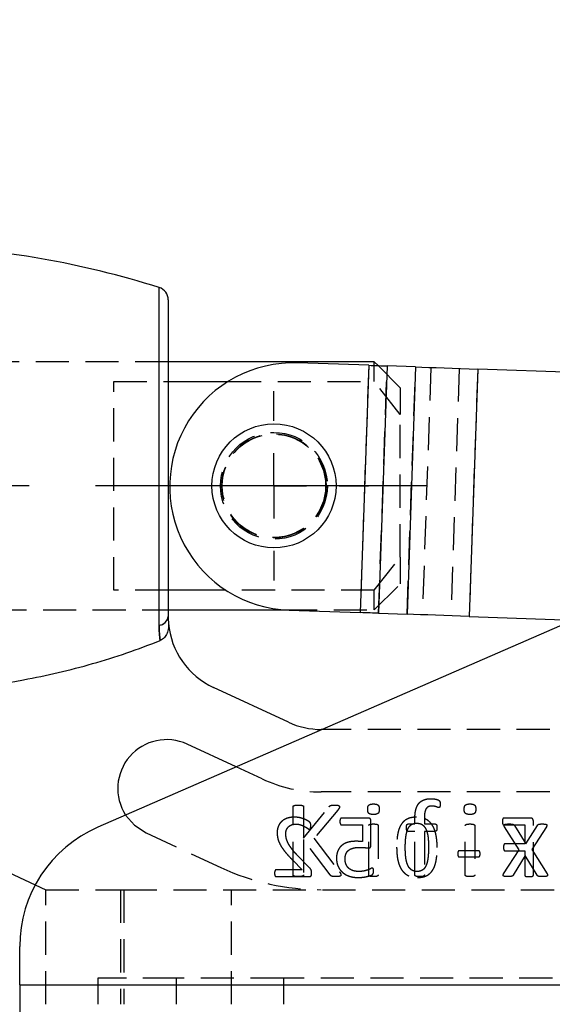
# Model space of a CAD drawing. Extents: x 63 to 798, y 53 to 570.
# Tile 16 of 28: x 213 to 254, y 437 to 512. Entities that reach past the tile are written whole.
import ezdxf

# ---------------------------------------------------------------- set-up
doc = ezdxf.new("R2010")
doc.units = 0
doc.header["$LTSCALE"] = 2
doc.linetypes.add('CENTERX2', pattern=[20.32, 12.7, -2.54, 2.54, -2.54])
doc.linetypes.add('HIDDEN', pattern=[1.905, 1.27, -0.635])
doc.layers.get('0').update_dxf_attribs({"linetype": 'CONTINUOUS'})
doc.layers.add('FORMATO', color=179, linetype='CONTINUOUS')
doc.styles.add('SLDTEXTSTYLE0', font='TXT', dxfattribs={"width": 0.75})
doc.dimstyles.new('SLDDIMSTYLE1', dxfattribs={"dimtxt": 7, "dimasz": 6.604, "dimexe": 0, "dimexo": 0.0625, "dimgap": 1.75, "dimtad": 1, "dimdec": 0, "dimrnd": 1e-09, "dimzin": 12, "dimtxsty": 'SLDTEXTSTYLE0', "dimsah": 1, "dimcen": 0.09, "dimazin": 3, "dimtfac": 1, "dimtdec": 0, "dimtofl": 0, "dimtmove": 0, "dimatfit": 3, "dimtolj": 1, "dimtzin": 12})

# ---------------------------------------------------------------- blocks, each defined once
blk = doc.blocks.new('_D_2')
at = {"layer": 'FORMATO'}
for p, q in [((504.218, 501.804), (504.218, 398.424)), ((113.971, 465.949), (113.971, 398.424)), ((113.971, 400.424), (504.218, 400.424))]:
    blk.add_line(p, q, dxfattribs=at)
for points in [[(113.971, 400.424), (120.575, 399.408), (120.575, 401.44)], [(504.218, 400.424), (497.614, 401.44), (497.614, 399.408)]]:
    blk.add_solid(points, dxfattribs=at)
at = {"layer": 'FORMATO', "insert": (299.514, 409.447), "char_height": 7, "attachment_point": 1, "style": 'SLDTEXTSTYLE0'}
blk.add_mtext('390', dxfattribs=at)
blk = doc.blocks.new('SW_CENTERMARKSYMBOL_0')
at = {"layer": 'FORMATO', "color": 0}
for p, q in [((0, 5), (0, 7.2625)), ((0, 0), (0, 2.5)), ((-5, 0), (-7.2625, 0)), ((0, 0), (-2.5, 0)), ((0, 0), (0, -2.5)), ((0, 0), (2.5, 0)), ((5, 0), (7.2625, 0)), ((0, -5), (0, -7.2625))]:
    blk.add_line(p, q, dxfattribs=at)

msp = doc.modelspace()

# ---------------------------------------------------------------- linework, layer by layer
at = {"color": 7, "linetype": 'CONTINUOUS'}
for p, q in [((385.1184, 522.7316), (218.7594, 450.273)), ((224.1526, 490.7451), (224.1526, 466.4408)), ((239.9712, 485.999), (224.1526, 485.999)), ((239.5447, 485.7288), (234.0977, 485.9167)), ((239.5447, 485.7288), (238.8899, 466.7401)), ((240.2663, 485.7039), (239.9712, 485.999)), ((239.9712, 485.7141), (239.9712, 485.999)), ((240.9581, 485.6801), (240.3033, 466.6914)), ((243.144, 485.6047), (240.9581, 485.6801)), ((243.144, 485.6047), (242.4892, 466.616)), ((247.9141, 485.4402), (247.2593, 466.4515)), ((270.5962, 484.658), (247.9141, 485.4402)), ((224.1526, 484.4867), (228.7488, 484.4867)), ((228.5864, 468.4613), (224.1526, 468.4613)), ((224.1526, 466.949), (233.0586, 466.949)), ((233.4429, 466.928), (238.8899, 466.7401)), ((240.3033, 466.6914), (242.4892, 466.616)), ((247.2593, 466.4515), (255.2696, 466.1753)), ((233.3785, 458.3309), (227.6283, 460.9977)), ((183.7283, 459.8621), (213.9484, 445.8469)), ((235.981, 457.774), (235.9029, 457.774)), ((229.3748, 454.8966), (225.6088, 456.6432)), ((212.7526, 438.174), (212.7526, 441.1049)), ((212.7526, 438.174), (212.7526, 432.424)), ((212.7526, 438.174), (313.0478, 438.174))]:
    msp.add_line(p, q, dxfattribs=at)
at = {"color": 8, "linetype": 'CONTINUOUS'}
msp.add_line((223.4537, 465.7704), (223.4537, 491.6987), dxfattribs=at)
at = {"color": 7, "linetype": 'HIDDEN'}
for p, q in [((224.1526, 485.999), (180.2526, 485.999)), ((224.1526, 485.999), (205.1767, 485.999)), ((239.5447, 485.7288), (238.8899, 466.7401)), ((239.9712, 484.4867), (239.9712, 485.7141)), ((241.9712, 483.999), (240.2663, 485.7039)), ((240.3033, 466.6914), (240.9581, 485.6801)), ((242.4892, 466.616), (243.144, 485.6047)), ((244.3148, 485.5643), (243.66, 466.5756)), ((246.5007, 485.489), (245.8459, 466.5002)), ((247.9141, 485.4402), (247.2593, 466.4515)), ((219.9712, 484.4867), (224.1526, 484.4867)), ((219.9712, 468.4613), (219.9712, 484.4867)), ((228.7488, 484.4867), (239.9712, 484.4867)), ((241.9712, 481.9606), (239.9712, 484.4867)), ((241.9712, 483.999), (241.9712, 481.9606)), ((241.9712, 470.9874), (241.9712, 481.9606)), ((239.9712, 468.4613), (241.9712, 470.9874)), ((241.9712, 470.9874), (241.9712, 468.949)), ((239.9712, 466.949), (241.9712, 468.949)), ((224.1526, 468.4613), (219.9712, 468.4613)), ((239.9712, 468.4613), (228.5864, 468.4613)), ((239.9712, 466.949), (239.9712, 468.4613)), ((180.2526, 466.949), (224.1526, 466.949)), ((180.2526, 466.949), (224.1526, 466.949)), ((233.0586, 466.949), (239.9712, 466.949)), ((280.109, 457.774), (235.981, 457.774)), ((231.3591, 453.9764), (229.3748, 454.8966)), ((280.109, 452.974), (235.9029, 452.974)), ((233.7376, 446.6092), (233.7376, 451.8388)), ((234.5464, 451.8388), (234.5464, 449.4174)), ((234.5464, 449.4174), (236.5002, 451.8388)), ((237.1701, 451.5784), (235.3401, 449.4174)), ((239.5043, 450.974), (237.4694, 450.974)), ((239.7173, 448.9029), (239.7173, 450.7465)), ((242.5707, 450.5181), (243.0876, 450.5181)), ((243.0876, 450.5181), (243.0876, 450.92)), ((243.8156, 450.9503), (243.8156, 450.5181)), ((243.8156, 450.5181), (244.6497, 450.5181)), ((251.9606, 450.974), (249.9215, 450.974)), ((252.185, 446.5846), (252.185, 450.732)), ((222.4533, 449.8393), (228.2036, 447.1725)), ((237.4601, 450.4446), (239.0556, 450.4446)), ((239.0556, 450.4446), (239.0556, 449.1624)), ((239.545, 446.6042), (239.545, 450.388)), ((240.2729, 450.388), (240.2729, 446.6042)), ((243.0876, 449.9519), (242.5707, 449.9519)), ((243.0876, 446.6054), (243.0876, 449.9519)), ((244.6497, 449.9519), (243.8156, 449.9519)), ((243.8156, 449.9519), (243.8156, 446.6054)), ((246.9538, 446.6042), (246.9538, 450.388)), ((247.6817, 450.388), (247.6817, 446.6042)), ((249.9174, 450.4446), (251.5232, 450.4446)), ((251.0955, 448.5302), (249.9656, 450.3083)), ((250.729, 450.4094), (251.6035, 449.0003)), ((251.5232, 450.4446), (251.5232, 448.9887)), ((251.6035, 449.0003), (252.4907, 450.4094)), ((253.182, 450.3083), (252.0597, 448.5504)), ((236.5773, 446.6092), (234.5464, 449.334)), ((234.5464, 449.334), (234.5464, 446.6092)), ((235.3401, 449.4174), (237.3103, 446.8317)), ((251.5232, 448.9887), (250.0084, 448.9887)), ((247.9681, 448.4593), (246.4977, 448.4593)), ((249.9012, 446.6838), (251.0955, 448.5302)), ((250.0084, 448.4593), (251.5232, 448.4593)), ((251.5232, 448.4593), (251.5232, 446.5857)), ((252.0597, 448.5504), (253.2452, 446.6838)), ((233.7116, 447.7376), (234.4364, 447.0034)), ((235.0217, 447.1358), (234.1293, 448.0457)), ((246.4977, 447.9961), (247.9681, 447.9961)), ((251.5479, 448.0929), (250.6304, 446.5915)), ((252.4692, 446.5915), (251.5479, 448.0929)), ((234.4364, 447.0034), (232.4563, 447.0034)), ((232.4522, 446.474), (234.9638, 446.474)), ((213.9484, 445.8469), (214.7526, 445.474)), ((214.7526, 436.674), (214.7526, 445.474)), ((214.7526, 445.474), (220.7526, 445.474)), ((220.5026, 445.474), (220.5026, 436.674)), ((220.7526, 445.474), (220.7526, 436.674)), ((220.7526, 445.474), (288.7526, 445.474)), ((229.0026, 436.674), (229.0026, 445.474)), ((224.7526, 438.674), (218.7526, 438.674)), ((218.7526, 438.674), (218.7526, 436.674)), ((224.7526, 438.674), (224.7526, 436.674)), ((233.0026, 438.674), (224.7526, 438.674)), ((233.0026, 438.674), (233.0026, 436.674)), ((276.5026, 438.674), (233.0026, 438.674)), ((212.7526, 438.174), (313.0478, 438.174))]:
    msp.add_line(p, q, dxfattribs=at)
at = {"color": 7, "linetype": 'CONTINUOUS', "flags": 128}
for points in [[(239.5447, 485.7288), (239.7406, 485.7221), (239.9347, 485.7154), (240.1249, 485.7088), (240.3096, 485.7025), (240.4869, 485.6963), (240.6552, 485.6905), (240.8127, 485.6851), (240.9581, 485.6801)], [(243.144, 485.6047), (243.6345, 485.5878), (244.1662, 485.5695), (244.7341, 485.5499), (245.3325, 485.5292), (245.9558, 485.5077), (246.598, 485.4856), (247.2529, 485.463), (247.9141, 485.4402)], [(240.3033, 466.6914), (240.1579, 466.6964), (240.0004, 466.7018), (239.8321, 466.7076), (239.6548, 466.7137), (239.4701, 466.7201), (239.2799, 466.7267), (239.0858, 466.7334), (238.8899, 466.7401)], [(247.2593, 466.4515), (246.5981, 466.4743), (245.9432, 466.4969), (245.301, 466.519), (244.6777, 466.5405), (244.0793, 466.5612), (243.5114, 466.5807), (242.9797, 466.5991), (242.4892, 466.616)]]:
    msp.add_lwpolyline(points, dxfattribs=at)
at = {"color": 7, "linetype": 'HIDDEN', "flags": 128}
msp.add_lwpolyline([(220.8858, 451.1992), (221.5588, 450.4216), (222.4533, 449.8393)], dxfattribs=at)
at = {"color": 7, "linetype": 'CONTINUOUS'}
msp.add_circle((232.2712, 476.474), 4.7625, dxfattribs=at)
at = {"color": 7, "linetype": 'HIDDEN'}
for radius in [4.1, 4, 3.9688]:
    msp.add_circle((232.2712, 476.474), radius, dxfattribs=at)
at = {"color": 7, "linetype": 'CONTINUOUS'}
for centre, radius, start, end in [((202.2026, 424.3951), 70.5789, 72.476502, 87.57998), ((223.1526, 490.7451), 1, 0, 72.476502), ((233.7703, 476.4223), 9.5, 88.024989, 268.024989), ((223.3765, 466.5504), 0.7838, 275.653463, 351.963233), ((230.1526, 466.4408), 6, 184.960616, 245.119633), ((235.9029, 463.774), 6, 245.119633, 270), ((224.0311, 453.2412), 3.75, 65.119633, 212.992935), ((222.7526, 441.1049), 10, 113.535785, 180)]:
    msp.add_arc(centre, radius, start, end, dxfattribs=at)
at = {"color": 7, "linetype": 'HIDDEN'}
for centre, radius, start, end in [((223.3765, 466.5504), 0.7838, 275.653463, 351.963233), ((235.9029, 463.774), 10.8, 245.119633, 270), ((235.9029, 463.774), 18.3, 245.119633, 270)]:
    msp.add_arc(centre, radius, start, end, dxfattribs=at)
at = {"color": 7, "linetype": 'CONTINUOUS'}
for points in [[(224.1526, 466.4408), (224.1526, 466.2591), (224.1608, 466.0865), (224.1751, 465.922)], [(223.5395, 464.6117), (223.4868, 464.9657), (223.4537, 465.3507), (223.4537, 465.7704)]]:
    msp.add_open_spline(points, degree=3, dxfattribs=at)
at = {"color": 7, "linetype": 'HIDDEN'}
msp.add_open_spline([(223.4537, 465.7704), (223.4537, 465.3507), (223.4868, 464.9657), (223.5395, 464.6117)], degree=3, dxfattribs=at)
at = {"color": 7, "linetype": 'CONTINUOUS'}
for points, knots in [([(224.1751, 465.922), (224.1863, 465.7921), (224.1839, 465.663), (224.1487, 465.4066), (224.1154, 465.2794), (224.0138, 465.0419), (223.9443, 464.9292), (223.7684, 464.7392), (223.6612, 464.6611), (223.5395, 464.6117)], [0, 0, 0, 0, 0.25, 0.25, 0.5, 0.5, 0.75, 0.75, 1, 1, 1, 1]), ([(180.9515, 464.5769), (182.6308, 463.8984), (184.3391, 463.3178), (187.806, 462.3263), (189.5647, 461.9158), (193.1302, 461.2575), (194.9413, 461.0097), (197.6592, 460.7634), (198.5666, 460.702), (199.9297, 460.6405), (200.3845, 460.6251), (201.0671, 460.6097), (201.2948, 460.6059), (201.7502, 460.6008), (201.9768, 460.5995), (205.8721, 460.5997), (209.4858, 460.9278), (214.8275, 461.913), (216.5947, 462.3244), (220.1003, 463.3281), (221.8432, 463.9224), (223.5395, 464.6117)], [0, 0, 0, 0, 0.125, 0.125, 0.25, 0.25, 0.375, 0.375, 0.4375, 0.4375, 0.46875, 0.46875, 0.484375, 0.484375, 0.5, 0.5, 0.75, 0.75, 0.875, 0.875, 1, 1, 1, 1])]:
    msp.add_open_spline(points, degree=3, knots=knots, dxfattribs=at)
at = {"color": 7, "linetype": 'HIDDEN'}
for points, knots in [([(239.4641, 451.6467), (239.4652, 451.683), (239.4672, 451.7498), (239.4842, 451.8415), (239.5134, 451.9154), (239.5582, 451.9726), (239.6211, 452.0118), (239.7014, 452.0366), (239.8004, 452.0532), (239.873, 452.0543), (239.9127, 452.0549)], [0, 0, 0, 0, 0.1523232, 0.2802837, 0.3896417, 0.4827042, 0.5798111, 0.6955582, 0.8336375, 1, 1, 1, 1]), ([(239.9127, 452.0549), (239.952, 452.0543), (240.0237, 452.0532), (240.1217, 452.0368), (240.2002, 452.0116), (240.2623, 451.974), (240.3052, 451.9179), (240.3357, 451.8466), (240.35, 451.7559), (240.3525, 451.6901), (240.3538, 451.6543)], [0, 0, 0, 0, 0.1674764, 0.3061983, 0.4222684, 0.5185864, 0.6107483, 0.7187127, 0.8468072, 1, 1, 1, 1]), ([(243.0876, 450.92), (243.0886, 450.9853), (243.0905, 451.1115), (243.1046, 451.2938), (243.1264, 451.462), (243.1591, 451.6159), (243.202, 451.7561), (243.255, 451.8826), (243.3168, 451.9971), (243.3909, 452.097), (243.4734, 452.186), (243.5677, 452.2604), (243.6714, 452.3231), (243.7848, 452.3737), (243.9086, 452.413), (244.0429, 452.4402), (244.1875, 452.4569), (244.2873, 452.4585), (244.3388, 452.4593)], [0, 0, 0, 0, 0.0857008, 0.165525, 0.2397075, 0.3081136, 0.3717514, 0.4317009, 0.4878562, 0.542026, 0.5944212, 0.6467318, 0.699057, 0.7529895, 0.8092751, 0.8691125, 0.9325314, 1, 1, 1, 1]), ([(244.3388, 452.4593), (244.3886, 452.4584), (244.487, 452.4567), (244.6268, 452.4332), (244.7489, 452.4084), (244.8437, 452.3777), (244.9099, 452.3498), (244.9532, 452.3214), (244.98, 452.2895), (245.0003, 452.2536), (245.0157, 452.2097), (245.0233, 452.1571), (245.0286, 452.095), (245.0287, 452.0503), (245.0288, 452.0258)], [0, 0, 0, 0, 0.1572104, 0.3106333, 0.4469262, 0.5504783, 0.6249484, 0.6736927, 0.7123862, 0.7553128, 0.8033062, 0.8586708, 0.9227849, 1, 1, 1, 1]), ([(245.0288, 452.0258), (245.0283, 452.0022), (245.0274, 451.9595), (245.0215, 451.9024), (245.012, 451.8574), (245.0028, 451.8229), (244.9916, 451.796), (244.9749, 451.7785), (244.9532, 451.7704), (244.9383, 451.7697), (244.9302, 451.7693)], [0, 0, 0, 0, 0.233662, 0.4224612, 0.5672106, 0.6886393, 0.7763059, 0.8529682, 0.9203346, 1, 1, 1, 1]), ([(246.8729, 451.6467), (246.874, 451.683), (246.876, 451.7498), (246.893, 451.8415), (246.9222, 451.9154), (246.967, 451.9726), (247.0299, 452.0118), (247.1102, 452.0366), (247.2092, 452.0532), (247.2819, 452.0543), (247.3215, 452.0549)], [0, 0, 0, 0, 0.1523232, 0.2802837, 0.3896417, 0.4827042, 0.5798111, 0.6955582, 0.8336375, 1, 1, 1, 1]), ([(247.3215, 452.0549), (247.3608, 452.0543), (247.4326, 452.0532), (247.5305, 452.0368), (247.6091, 452.0116), (247.6712, 451.974), (247.714, 451.9179), (247.7445, 451.8466), (247.7589, 451.7559), (247.7613, 451.6901), (247.7626, 451.6543)], [0, 0, 0, 0, 0.16747638, 0.30619834, 0.42226843, 0.51858642, 0.61074827, 0.71871274, 0.84680722, 1, 1, 1, 1]), ([(233.7376, 451.8388), (233.7387, 451.8494), (233.7407, 451.8705), (233.7554, 451.9007), (233.7843, 451.9241), (233.8268, 451.9398), (233.8824, 451.9531), (233.9543, 451.9639), (234.0424, 451.9734), (234.107, 451.9738), (234.142, 451.974)], [0, 0, 0, 0, 0.069055, 0.1361429, 0.2115821, 0.3032686, 0.4269725, 0.5816731, 0.773551, 1, 1, 1, 1]), ([(234.142, 451.974), (234.1779, 451.9739), (234.243, 451.9736), (234.3314, 451.9637), (234.4026, 451.9534), (234.4578, 451.9391), (234.5007, 451.9249), (234.5286, 451.9003), (234.5433, 451.8705), (234.5454, 451.8495), (234.5464, 451.8388)], [0, 0, 0, 0, 0.231771, 0.4208279, 0.5754408, 0.6964318, 0.7905861, 0.8639343, 0.9309841, 1, 1, 1, 1]), ([(236.5002, 451.8388), (236.5091, 451.851), (236.5261, 451.8746), (236.5595, 451.9034), (236.5983, 451.9267), (236.6451, 451.944), (236.7001, 451.9582), (236.7672, 451.9661), (236.8493, 451.9729), (236.9101, 451.9736), (236.9438, 451.974)], [0, 0, 0, 0, 0.0930697, 0.1801088, 0.2715495, 0.3725057, 0.488512, 0.6230583, 0.7908421, 1, 1, 1, 1]), ([(236.9438, 451.974), (236.9776, 451.9739), (237.0377, 451.9738), (237.1181, 451.9638), (237.1811, 451.9537), (237.2291, 451.9384), (237.2652, 451.9207), (237.2874, 451.8957), (237.2993, 451.868), (237.3008, 451.8486), (237.3015, 451.8388)], [0, 0, 0, 0, 0.2409317, 0.4287813, 0.5787737, 0.695882, 0.7888733, 0.8613807, 0.9301672, 1, 1, 1, 1]), ([(237.3015, 451.8388), (237.3004, 451.8205), (237.298, 451.7822), (237.2727, 451.7231), (237.2297, 451.6548), (237.1921, 451.6067), (237.1701, 451.5784)], [0, 0, 0, 0, 0.1841002, 0.3847019, 0.6385165, 1, 1, 1, 1]), ([(239.9051, 451.2461), (239.8659, 451.2466), (239.7941, 451.2476), (239.6965, 451.2646), (239.6174, 451.2879), (239.5552, 451.3259), (239.5128, 451.3827), (239.4841, 451.4548), (239.4672, 451.5448), (239.4652, 451.6108), (239.4641, 451.6467)], [0, 0, 0, 0, 0.1673973, 0.3060538, 0.4214962, 0.5177687, 0.6112981, 0.718505, 0.8468795, 1, 1, 1, 1]), ([(240.3538, 451.6543), (240.3527, 451.618), (240.3507, 451.5511), (240.3337, 451.4594), (240.3045, 451.3855), (240.2597, 451.3284), (240.1968, 451.2892), (240.1165, 451.2643), (240.0174, 451.2478), (239.9448, 451.2467), (239.9051, 451.2461)], [0, 0, 0, 0, 0.1523232, 0.2802837, 0.3896417, 0.4827042, 0.5798111, 0.6955582, 0.8336375, 1, 1, 1, 1]), ([(244.3918, 451.8931), (244.3427, 451.8913), (244.2503, 451.8879), (244.1224, 451.8466), (244.0176, 451.7752), (243.9505, 451.6924), (243.9098, 451.6129), (243.8833, 451.5436), (243.8607, 451.4668), (243.8431, 451.3814), (243.8308, 451.2872), (243.8226, 451.1834), (243.8155, 451.0701), (243.8155, 450.9912), (243.8156, 450.9503)], [0, 0, 0, 0, 0.1162007, 0.2181414, 0.313645, 0.4129376, 0.4669511, 0.5247765, 0.5882514, 0.6565636, 0.731089, 0.813225, 0.9031861, 1, 1, 1, 1]), ([(244.9302, 451.7693), (244.9192, 451.7706), (244.8935, 451.7736), (244.8525, 451.789), (244.8036, 451.8103), (244.7438, 451.8311), (244.6741, 451.855), (244.5918, 451.8746), (244.4965, 451.8911), (244.4282, 451.8924), (244.3918, 451.8931)], [0, 0, 0, 0, 0.0597748, 0.1388168, 0.2346044, 0.3481738, 0.4796729, 0.6317812, 0.8043711, 1, 1, 1, 1]), ([(247.314, 451.2461), (247.2747, 451.2466), (247.2029, 451.2476), (247.1053, 451.2646), (247.0263, 451.2879), (246.964, 451.3259), (246.9216, 451.3827), (246.893, 451.4548), (246.876, 451.5448), (246.874, 451.6108), (246.8729, 451.6467)], [0, 0, 0, 0, 0.1673973, 0.3060538, 0.4214962, 0.5177687, 0.6112981, 0.718505, 0.8468795, 1, 1, 1, 1]), ([(247.7626, 451.6543), (247.7615, 451.618), (247.7595, 451.5511), (247.7425, 451.4594), (247.7133, 451.3855), (247.6685, 451.3284), (247.6056, 451.2892), (247.5253, 451.2643), (247.4263, 451.2478), (247.3536, 451.2467), (247.314, 451.2461)], [0, 0, 0, 0, 0.1523232, 0.2802837, 0.3896417, 0.4827042, 0.5798111, 0.6955582, 0.8336375, 1, 1, 1, 1]), ([(233.845, 451.0402), (233.7912, 451.0388), (233.6864, 451.0362), (233.5344, 451.0203), (233.3928, 450.9912), (233.2619, 450.9511), (233.1423, 450.9), (233.0318, 450.8425), (232.934, 450.7735), (232.8448, 450.698), (232.768, 450.6138), (232.6989, 450.5245), (232.6441, 450.4265), (232.5971, 450.3241), (232.5606, 450.2163), (232.5366, 450.1042), (232.5201, 449.9891), (232.5183, 449.9111), (232.5173, 449.8718)], [0, 0, 0, 0, 0.080922, 0.157569, 0.2295428, 0.2979116, 0.3631843, 0.4248676, 0.4848281, 0.5429061, 0.6001265, 0.6560048, 0.712197, 0.768566, 0.825445, 0.8827921, 0.9408516, 1, 1, 1, 1]), ([(233.1791, 449.7746), (233.1813, 449.8231), (233.1856, 449.9193), (233.2261, 450.0573), (233.2857, 450.1851), (233.3581, 450.2768), (233.426, 450.3404), (233.4825, 450.3839), (233.5457, 450.4216), (233.6147, 450.4533), (233.6894, 450.4793), (233.7697, 450.4982), (233.8554, 450.5079), (233.9142, 450.5098), (233.9442, 450.5108)], [0, 0, 0, 0, 0.1218149, 0.2414949, 0.3589788, 0.4744756, 0.5327407, 0.5927343, 0.6533945, 0.7173947, 0.7834691, 0.8520222, 0.9244976, 1, 1, 1, 1]), ([(235.0982, 450.3877), (235.0979, 450.4046), (235.0973, 450.4356), (235.0961, 450.4789), (235.0906, 450.5155), (235.0837, 450.5476), (235.0727, 450.5756), (235.0601, 450.6045), (235.0356, 450.6336), (235.0075, 450.6608), (234.9754, 450.6863), (234.9418, 450.7098), (234.9019, 450.7382), (234.8333, 450.7796), (234.7315, 450.8361), (234.5875, 450.8962), (234.4232, 450.9524), (234.2422, 451), (234.0479, 451.0353), (233.9134, 451.0385), (233.845, 451.0402)], [0, 0, 0, 0, 0.0328592, 0.0603806, 0.0840848, 0.1047388, 0.1240428, 0.1426351, 0.1655683, 0.1973354, 0.2188005, 0.2452219, 0.2770245, 0.3140516, 0.4010561, 0.503177, 0.6172452, 0.7385608, 0.8670804, 1, 1, 1, 1]), ([(233.9442, 450.5108), (233.9798, 450.5099), (234.0493, 450.5083), (234.151, 450.4968), (234.2475, 450.4778), (234.3644, 450.44), (234.4971, 450.3871), (234.6384, 450.3167), (234.7586, 450.2469), (234.8429, 450.1886), (234.901, 450.1501), (234.9361, 450.1297), (234.9664, 450.1172), (234.9854, 450.1148), (234.9938, 450.1137)], [0, 0, 0, 0, 0.0934864, 0.1829258, 0.2690145, 0.3516318, 0.5059015, 0.6446176, 0.766568, 0.8712099, 0.9144782, 0.9498028, 0.9779329, 1, 1, 1, 1]), ([(237.4694, 450.974), (237.4599, 450.9732), (237.4408, 450.9717), (237.4144, 450.9575), (237.3888, 450.9386), (237.3698, 450.9088), (237.3518, 450.873), (237.3437, 450.8267), (237.3354, 450.7727), (237.3351, 450.7335), (237.335, 450.7124)], [0, 0, 0, 0, 0.0866906, 0.1747666, 0.2719884, 0.3768478, 0.4961948, 0.6395069, 0.8061538, 1, 1, 1, 1]), ([(237.335, 450.7124), (237.3353, 450.6924), (237.336, 450.6547), (237.342, 450.6017), (237.3523, 450.5555), (237.3661, 450.5161), (237.3845, 450.4849), (237.4058, 450.4614), (237.4316, 450.4467), (237.4506, 450.4453), (237.4601, 450.4446)], [0, 0, 0, 0, 0.1850706, 0.34883, 0.4927232, 0.6218669, 0.7334355, 0.8259158, 0.9129579, 1, 1, 1, 1]), ([(239.7173, 450.7465), (239.7168, 450.7645), (239.7159, 450.7987), (239.7063, 450.8463), (239.6878, 450.8862), (239.664, 450.919), (239.6328, 450.9449), (239.5949, 450.9621), (239.5514, 450.9728), (239.5206, 450.9736), (239.5043, 450.974)], [0, 0, 0, 0, 0.15087355, 0.28722918, 0.40517443, 0.5169846, 0.62602141, 0.74134093, 0.86358285, 1, 1, 1, 1]), ([(239.545, 450.388), (239.5457, 450.3973), (239.5473, 450.4163), (239.559, 450.444), (239.5828, 450.4686), (239.6202, 450.4866), (239.67, 450.5015), (239.7347, 450.5106), (239.8149, 450.5168), (239.874, 450.5176), (239.9064, 450.5181)], [0, 0, 0, 0, 0.06662967, 0.13519104, 0.20948859, 0.30480986, 0.42725776, 0.57920865, 0.76885665, 1, 1, 1, 1]), ([(239.9064, 450.5181), (239.9401, 450.5177), (240.0005, 450.5169), (240.0819, 450.5105), (240.1459, 450.502), (240.1946, 450.4861), (240.2315, 450.4683), (240.2558, 450.4438), (240.2711, 450.4169), (240.2723, 450.3974), (240.2729, 450.388)], [0, 0, 0, 0, 0.2382497, 0.4264025, 0.5771554, 0.6929601, 0.7875298, 0.8633167, 0.9338956, 1, 1, 1, 1]), ([(243.2011, 451.0402), (243.1327, 451.0386), (243.0009, 451.0356), (242.8118, 451.0062), (242.6393, 450.9591), (242.4831, 450.8927), (242.3436, 450.8066), (242.2171, 450.7045), (242.1077, 450.5821), (242.0117, 450.4431), (241.9301, 450.2864), (241.8613, 450.1131), (241.8041, 449.9229), (241.7622, 449.7156), (241.7293, 449.4926), (241.7056, 449.2538), (241.6927, 448.9992), (241.6905, 448.8243), (241.6894, 448.7343)], [0, 0, 0, 0, 0.0650011, 0.1253901, 0.1815653, 0.2347468, 0.2862672, 0.3370772, 0.3888528, 0.4418884, 0.4974863, 0.5564972, 0.6191639, 0.6861844, 0.7574703, 0.8336013, 0.9143894, 1, 1, 1, 1]), ([(242.3511, 448.6919), (242.3511, 448.7474), (242.3511, 448.8557), (242.3571, 449.0136), (242.3636, 449.1629), (242.3744, 449.3035), (242.3863, 449.436), (242.4017, 449.5601), (242.4206, 449.6759), (242.4409, 449.784), (242.4648, 449.8847), (242.4913, 449.9784), (242.5211, 450.0649), (242.5553, 450.1436), (242.5927, 450.2154), (242.6329, 450.2811), (242.6772, 450.34), (242.7253, 450.392), (242.7758, 450.4383), (242.8313, 450.4763), (242.8894, 450.5092), (242.9739, 450.542), (243.0897, 450.5711), (243.1861, 450.5749), (243.2363, 450.5769)], [0, 0, 0, 0, 0.0712955, 0.1390833, 0.2029248, 0.263311, 0.3202406, 0.3737926, 0.424025, 0.4709222, 0.5150668, 0.556976, 0.595909, 0.6325991, 0.6670624, 0.699873, 0.7314905, 0.7615763, 0.7907386, 0.8193614, 0.8477054, 0.8763214, 0.9356065, 1, 1, 1, 1]), ([(242.4406, 450.2325), (242.4413, 450.2565), (242.4427, 450.3008), (242.4458, 450.3621), (242.4582, 450.4117), (242.4712, 450.4524), (242.4896, 450.4832), (242.513, 450.5043), (242.5406, 450.5161), (242.5605, 450.5174), (242.5707, 450.5181)], [0, 0, 0, 0, 0.2065532, 0.3809883, 0.5259392, 0.6450644, 0.7475602, 0.8296655, 0.9124073, 1, 1, 1, 1]), ([(244.7997, 448.7137), (244.7987, 448.7978), (244.7969, 448.9624), (244.7811, 449.2039), (244.7553, 449.4348), (244.7202, 449.6547), (244.6717, 449.8617), (244.6114, 450.0548), (244.5367, 450.2323), (244.4499, 450.395), (244.3491, 450.5422), (244.2306, 450.6699), (244.0995, 450.7822), (243.9525, 450.8759), (243.7888, 450.9506), (243.6079, 451.002), (243.4101, 451.0353), (243.2726, 451.0385), (243.2011, 451.0402)], [0, 0, 0, 0, 0.0786276, 0.1538502, 0.2261456, 0.2956895, 0.3618802, 0.4247476, 0.4845241, 0.5416067, 0.5969283, 0.6507405, 0.7039972, 0.7578893, 0.8131095, 0.8715266, 0.9332317, 1, 1, 1, 1]), ([(243.2363, 450.5769), (243.2808, 450.5751), (243.3664, 450.5717), (243.4886, 450.5458), (243.5979, 450.5013), (243.693, 450.4376), (243.7771, 450.36), (243.849, 450.2675), (243.914, 450.1635), (243.968, 450.0457), (244.0144, 449.917), (244.0509, 449.7765), (244.0825, 449.6266), (244.103, 449.4661), (244.1182, 449.2977), (244.1293, 449.1226), (244.1371, 448.9412), (244.1376, 448.8185), (244.1379, 448.7561)], [0, 0, 0, 0, 0.0587608, 0.1126821, 0.1638204, 0.2133506, 0.2628704, 0.3139663, 0.3674319, 0.4241471, 0.4845163, 0.5475658, 0.6152951, 0.6863715, 0.7607525, 0.838163, 0.9177476, 1, 1, 1, 1]), ([(244.6497, 450.5181), (244.6599, 450.5175), (244.6794, 450.5164), (244.7064, 450.504), (244.7296, 450.483), (244.749, 450.4524), (244.7653, 450.4122), (244.7778, 450.362), (244.785, 450.301), (244.7857, 450.2565), (244.7861, 450.2325)], [0, 0, 0, 0, 0.087342, 0.1665407, 0.2484111, 0.3525726, 0.473963, 0.6193538, 0.7940379, 1, 1, 1, 1]), ([(246.9538, 450.388), (246.9546, 450.3973), (246.9562, 450.4163), (246.9678, 450.444), (246.9916, 450.4686), (247.029, 450.4866), (247.0788, 450.5015), (247.1435, 450.5106), (247.2237, 450.5168), (247.2828, 450.5176), (247.3152, 450.5181)], [0, 0, 0, 0, 0.0666297, 0.135191, 0.2094886, 0.3048099, 0.4272578, 0.5792087, 0.7688566, 1, 1, 1, 1]), ([(247.3152, 450.5181), (247.349, 450.5177), (247.4093, 450.5169), (247.4907, 450.5105), (247.5547, 450.502), (247.6034, 450.4861), (247.6403, 450.4683), (247.6647, 450.4438), (247.6799, 450.4169), (247.6811, 450.3974), (247.6817, 450.388)], [0, 0, 0, 0, 0.2382497, 0.4264025, 0.5771554, 0.6929601, 0.7875298, 0.8633167, 0.9338956, 1, 1, 1, 1]), ([(249.9215, 450.974), (249.9131, 450.9736), (249.8961, 450.9728), (249.8726, 450.9595), (249.8495, 450.941), (249.8334, 450.9101), (249.8165, 450.8728), (249.8089, 450.8243), (249.8038, 450.7677), (249.803, 450.7269), (249.8026, 450.7052)], [0, 0, 0, 0, 0.0771928, 0.155694, 0.2439673, 0.3485111, 0.4729807, 0.6225746, 0.7988324, 1, 1, 1, 1]), ([(249.8026, 450.7052), (249.803, 450.6838), (249.8038, 450.644), (249.8087, 450.589), (249.8171, 450.5428), (249.8316, 450.5061), (249.8492, 450.4779), (249.8701, 450.4588), (249.8933, 450.4474), (249.9093, 450.4455), (249.9174, 450.4446)], [0, 0, 0, 0, 0.2050984, 0.3811115, 0.5296017, 0.6542372, 0.7569462, 0.8459102, 0.9228132, 1, 1, 1, 1]), ([(249.9656, 450.3083), (249.956, 450.3256), (249.9391, 450.3561), (249.9255, 450.4031), (249.9347, 450.4466), (249.9695, 450.4795), (250.0235, 450.5005), (250.0988, 450.5114), (250.1964, 450.5166), (250.2698, 450.5176), (250.3107, 450.5181)], [0, 0, 0, 0, 0.11081712, 0.19554553, 0.26824574, 0.34669407, 0.45236603, 0.58893756, 0.77103632, 1, 1, 1, 1]), ([(250.3107, 450.5181), (250.3477, 450.5181), (250.414, 450.5181), (250.5025, 450.5128), (250.5711, 450.5062), (250.6233, 450.4948), (250.6627, 450.4809), (250.6903, 450.4597), (250.7109, 450.4357), (250.7228, 450.4184), (250.729, 450.4094)], [0, 0, 0, 0, 0.2453727, 0.4380778, 0.5867935, 0.7011075, 0.7911953, 0.8608989, 0.9280464, 1, 1, 1, 1]), ([(252.185, 450.732), (252.1843, 450.7528), (252.1832, 450.7917), (252.1703, 450.8453), (252.1469, 450.8888), (252.1051, 450.9309), (252.0421, 450.9654), (251.9872, 450.9712), (251.9606, 450.974)], [0, 0, 0, 0, 0.16678551, 0.31276236, 0.43937964, 0.5590309, 0.78614469, 1, 1, 1, 1]), ([(252.4907, 450.4094), (252.4964, 450.4176), (252.5077, 450.4338), (252.5289, 450.456), (252.5538, 450.477), (252.5886, 450.4926), (252.6336, 450.5049), (252.6947, 450.5135), (252.775, 450.5179), (252.8357, 450.518), (252.8698, 450.5181)], [0, 0, 0, 0, 0.0720961, 0.1434114, 0.2216527, 0.3063652, 0.417562, 0.5597009, 0.7525415, 1, 1, 1, 1]), ([(252.8698, 450.5181), (252.9073, 450.5177), (252.9749, 450.5168), (253.0655, 450.5107), (253.1362, 450.5018), (253.1869, 450.4825), (253.2214, 450.4528), (253.2266, 450.4087), (253.2103, 450.3607), (253.1923, 450.3274), (253.182, 450.3083)], [0, 0, 0, 0, 0.2184823, 0.3931647, 0.529943, 0.6311338, 0.7074918, 0.7797148, 0.8737796, 1, 1, 1, 1]), ([(232.5173, 449.8718), (232.519, 449.8003), (232.5224, 449.6571), (232.5481, 449.4783), (232.5804, 449.3336), (232.6162, 449.2202), (232.6626, 449.1026), (232.7218, 448.981), (232.7908, 448.8528), (232.876, 448.7196), (232.9726, 448.5778), (233.0857, 448.4292), (233.2147, 448.2713), (233.3619, 448.1023), (233.5296, 447.9231), (233.6493, 447.8011), (233.7116, 447.7376)], [0, 0, 0, 0, 0.0850794, 0.170502, 0.2147294, 0.2616143, 0.3119404, 0.3652029, 0.4227166, 0.4852637, 0.5534878, 0.627072, 0.7076212, 0.7963891, 0.8940105, 1, 1, 1, 1]), ([(234.1293, 448.0457), (234.0797, 448.097), (233.9843, 448.1956), (233.8531, 448.3433), (233.7357, 448.4809), (233.6346, 448.6125), (233.5466, 448.7371), (233.4685, 448.8551), (233.4011, 448.9673), (233.3447, 449.0748), (233.298, 449.177), (233.2607, 449.2745), (233.2313, 449.3666), (233.2043, 449.4808), (233.1849, 449.6164), (233.181, 449.7231), (233.1791, 449.7746)], [0, 0, 0, 0, 0.1058602, 0.2031724, 0.2927093, 0.3739339, 0.4490502, 0.5187542, 0.5835803, 0.6429856, 0.6985344, 0.7499511, 0.7976096, 0.8417167, 0.9237803, 1, 1, 1, 1]), ([(234.9938, 450.1137), (235.0018, 450.1147), (235.0178, 450.1166), (235.0407, 450.1271), (235.0591, 450.1477), (235.0732, 450.1767), (235.0843, 450.2148), (235.0921, 450.263), (235.097, 450.3218), (235.0978, 450.3646), (235.0982, 450.3877)], [0, 0, 0, 0, 0.07522, 0.1501634, 0.2299381, 0.3279335, 0.4492221, 0.599662, 0.7840252, 1, 1, 1, 1]), ([(242.5707, 449.9519), (242.5605, 449.9525), (242.5404, 449.9537), (242.5128, 449.9671), (242.4904, 449.9892), (242.4708, 450.019), (242.4581, 450.0591), (242.4479, 450.1082), (242.4421, 450.1671), (242.4411, 450.2097), (242.4406, 450.2325)], [0, 0, 0, 0, 0.0891581, 0.1748978, 0.2609538, 0.3621744, 0.4834286, 0.6265761, 0.8008068, 1, 1, 1, 1]), ([(244.7861, 450.2325), (244.7855, 450.2098), (244.7843, 450.1671), (244.7796, 450.1079), (244.7662, 450.0587), (244.747, 450.0103), (244.7111, 449.9626), (244.6693, 449.9553), (244.6497, 449.9519)], [0, 0, 0, 0, 0.19878869, 0.37266557, 0.51721749, 0.64088041, 0.83121794, 1, 1, 1, 1]), ([(238.5406, 449.1872), (238.4813, 449.1859), (238.3662, 449.1833), (238.1994, 449.1674), (238.0445, 449.1384), (237.9011, 449.0983), (237.7697, 449.0471), (237.6481, 448.9889), (237.5396, 448.9178), (237.4413, 448.8388), (237.3541, 448.751), (237.279, 448.6534), (237.2144, 448.5475), (237.1621, 448.4324), (237.1204, 448.3102), (237.092, 448.1812), (237.0738, 448.0459), (237.0715, 447.9534), (237.0703, 447.9061)], [0, 0, 0, 0, 0.0804659, 0.1561107, 0.2269935, 0.2940412, 0.3576851, 0.4181137, 0.4766011, 0.5331174, 0.58899, 0.6439792, 0.6997871, 0.7568998, 0.8151532, 0.8745878, 0.9358856, 1, 1, 1, 1]), ([(239.0556, 449.1624), (239.0167, 449.1679), (238.9385, 449.179), (238.816, 449.1835), (238.6833, 449.1868), (238.5903, 449.1871), (238.5406, 449.1872)], [0, 0, 0, 0, 0.228157, 0.4589039, 0.7114503, 1, 1, 1, 1]), ([(250.0084, 448.9887), (250.0003, 448.9882), (249.9841, 448.9873), (249.9618, 448.9754), (249.9398, 448.9588), (249.923, 448.9315), (249.9076, 448.8963), (249.8996, 448.8497), (249.8947, 448.792), (249.894, 448.7495), (249.8936, 448.7261)], [0, 0, 0, 0, 0.0757226, 0.151656, 0.2352713, 0.3339691, 0.450996, 0.5976139, 0.7779091, 1, 1, 1, 1]), ([(237.732, 447.843), (237.7328, 447.8782), (237.7344, 447.9471), (237.7463, 448.047), (237.7686, 448.1404), (237.7982, 448.2272), (237.8366, 448.3082), (237.8853, 448.3815), (237.9432, 448.4476), (238.0097, 448.507), (238.0857, 448.5586), (238.1708, 448.6033), (238.2648, 448.6418), (238.3694, 448.6711), (238.4831, 448.6947), (238.6074, 448.7124), (238.7421, 448.7225), (238.8356, 448.7235), (238.8839, 448.724)], [0, 0, 0, 0, 0.0635378, 0.1243748, 0.1812933, 0.2366066, 0.2897807, 0.3427797, 0.3948345, 0.4481795, 0.5032541, 0.5603358, 0.6214809, 0.6862895, 0.7562387, 0.8310612, 0.9128382, 1, 1, 1, 1]), ([(238.8839, 448.724), (238.918, 448.7239), (238.9839, 448.7238), (239.079, 448.7192), (239.1671, 448.7138), (239.2723, 448.7004), (239.3943, 448.6857), (239.4901, 448.6836), (239.5364, 448.6826)], [0, 0, 0, 0, 0.15648054, 0.30202676, 0.43670617, 0.56080553, 0.78806147, 1, 1, 1, 1]), ([(239.5364, 448.6826), (239.5516, 448.6832), (239.5798, 448.6843), (239.6188, 448.6924), (239.6511, 448.7059), (239.6779, 448.726), (239.6959, 448.7572), (239.709, 448.7965), (239.7154, 448.8465), (239.7166, 448.8829), (239.7173, 448.9029)], [0, 0, 0, 0, 0.1365699, 0.2537943, 0.3550417, 0.4498323, 0.548635, 0.673004, 0.820153, 1, 1, 1, 1]), ([(241.6894, 448.7343), (241.6903, 448.6499), (241.6921, 448.4846), (241.7084, 448.2421), (241.7321, 448.0107), (241.7683, 447.7914), (241.8149, 447.5851), (241.8759, 447.393), (241.9501, 447.2155), (242.0381, 447.0529), (242.1401, 446.9065), (242.2574, 446.7773), (242.3896, 446.6662), (242.5367, 446.5717), (242.7008, 446.498), (242.882, 446.4455), (243.0807, 446.4129), (243.2192, 446.4096), (243.2911, 446.4078)], [0, 0, 0, 0, 0.0788531, 0.1543047, 0.2267965, 0.2959377, 0.3616609, 0.4241447, 0.4838481, 0.5410141, 0.5964523, 0.6499814, 0.7034186, 0.7572448, 0.8126904, 0.8707273, 0.932992, 1, 1, 1, 1]), ([(243.2559, 446.8711), (243.2262, 446.8719), (243.1684, 446.8735), (243.0841, 446.8849), (243.0052, 446.9042), (242.932, 446.9329), (242.8635, 446.9675), (242.8012, 447.011), (242.7426, 447.0593), (242.6717, 447.1356), (242.5929, 447.2471), (242.5214, 447.4038), (242.4615, 447.5784), (242.4171, 447.772), (242.3842, 447.9821), (242.3649, 448.2081), (242.3537, 448.4464), (242.352, 448.6092), (242.3511, 448.6919)], [0, 0, 0, 0, 0.0390916, 0.0762084, 0.1117792, 0.1458461, 0.179557, 0.212554, 0.2457503, 0.2794765, 0.3495216, 0.4244654, 0.5055954, 0.5923821, 0.6856951, 0.7855487, 0.8910097, 1, 1, 1, 1]), ([(244.1379, 448.7561), (244.1374, 448.674), (244.1364, 448.5161), (244.1266, 448.2889), (244.1133, 448.0804), (244.0913, 447.8911), (244.0645, 447.7192), (244.0277, 447.5647), (243.9864, 447.4259), (243.9369, 447.3033), (243.8791, 447.1976), (243.8145, 447.1066), (243.7418, 447.0314), (243.6609, 446.971), (243.5713, 446.9264), (243.4738, 446.8942), (243.3677, 446.8741), (243.2939, 446.8721), (243.2559, 446.8711)], [0, 0, 0, 0, 0.1054794, 0.2030552, 0.2923452, 0.3739749, 0.4480681, 0.5158955, 0.5779958, 0.6340388, 0.685605, 0.7325879, 0.7770892, 0.8195443, 0.8617582, 0.905201, 0.9511804, 1, 1, 1, 1]), ([(243.2911, 446.4078), (243.3591, 446.4093), (243.4903, 446.4123), (243.6781, 446.4421), (243.8502, 446.4877), (244.0058, 446.5545), (244.1458, 446.6398), (244.2706, 446.7443), (244.3815, 446.8654), (244.4773, 447.005), (244.5589, 447.1615), (244.6279, 447.3349), (244.6844, 447.525), (244.7289, 447.7317), (244.7591, 447.9552), (244.7836, 448.1941), (244.7963, 448.4488), (244.7985, 448.6237), (244.7997, 448.7137)], [0, 0, 0, 0, 0.0647288, 0.1248451, 0.1806644, 0.2338914, 0.2854559, 0.3362648, 0.3883055, 0.4413865, 0.4970319, 0.5560933, 0.6188136, 0.6856388, 0.7572629, 0.833459, 0.9143162, 1, 1, 1, 1]), ([(246.4977, 448.4593), (246.4887, 448.4591), (246.4712, 448.4587), (246.4466, 448.4499), (246.4237, 448.4346), (246.4074, 448.4085), (246.3924, 448.376), (246.383, 448.3349), (246.3751, 448.2855), (246.3748, 448.2494), (246.3747, 448.2297)], [0, 0, 0, 0, 0.0921174, 0.1781405, 0.2643808, 0.368276, 0.4884344, 0.6306603, 0.7985212, 1, 1, 1, 1]), ([(246.3747, 448.2297), (246.3749, 448.2094), (246.3754, 448.172), (246.3821, 448.121), (246.3897, 448.079), (246.4086, 448.0401), (246.4422, 448.0023), (246.4792, 447.9981), (246.4977, 447.9961)], [0, 0, 0, 0, 0.2061808, 0.3785956, 0.5217915, 0.6342614, 0.817014, 1, 1, 1, 1]), ([(248.0953, 448.2297), (248.095, 448.2494), (248.0944, 448.2858), (248.088, 448.3356), (248.0797, 448.3762), (248.0663, 448.408), (248.0474, 448.4313), (248.0248, 448.448), (247.9974, 448.4578), (247.9782, 448.4588), (247.9681, 448.4593)], [0, 0, 0, 0, 0.1986171, 0.3670715, 0.5064533, 0.6171246, 0.711213, 0.8059436, 0.8984724, 1, 1, 1, 1]), ([(247.9681, 447.9961), (247.9782, 447.9965), (247.9977, 447.9972), (248.0242, 448.0089), (248.0482, 448.0239), (248.0662, 448.0487), (248.0798, 448.0812), (248.0879, 448.1226), (248.0945, 448.173), (248.095, 448.2097), (248.0953, 448.2297)], [0, 0, 0, 0, 0.10032121, 0.19297269, 0.28459609, 0.3802655, 0.49277059, 0.63385115, 0.800304, 1, 1, 1, 1]), ([(249.8936, 448.7261), (249.894, 448.7043), (249.8949, 448.6639), (249.8996, 448.6082), (249.9081, 448.5616), (249.9225, 448.5249), (249.9408, 448.4966), (249.961, 448.476), (249.9838, 448.4617), (250.0003, 448.4601), (250.0084, 448.4593)], [0, 0, 0, 0, 0.205482, 0.3822738, 0.5286827, 0.6515713, 0.7528407, 0.8450467, 0.9238951, 1, 1, 1, 1]), ([(237.0703, 447.9061), (237.0715, 447.8481), (237.0739, 447.7348), (237.0971, 447.5698), (237.1352, 447.4144), (237.1893, 447.2693), (237.2565, 447.1345), (237.3364, 447.0102), (237.4305, 446.898), (237.5361, 446.7963), (237.6536, 446.7063), (237.7815, 446.6274), (237.92, 446.5598), (238.0689, 446.5042), (238.2275, 446.461), (238.3949, 446.4301), (238.5709, 446.4112), (238.6912, 446.409), (238.7526, 446.4078)], [0, 0, 0, 0, 0.0683199, 0.1335392, 0.1959186, 0.2565995, 0.3156549, 0.3732455, 0.4303668, 0.4878397, 0.5457846, 0.6045317, 0.6646798, 0.7271676, 0.7916333, 0.8581757, 0.9276351, 1, 1, 1, 1]), ([(238.7846, 446.8711), (238.747, 446.8714), (238.673, 446.8721), (238.5648, 446.8849), (238.4607, 446.9), (238.3623, 446.9255), (238.2688, 446.9569), (238.182, 446.9975), (238.1014, 447.0449), (238.029, 447.1017), (237.9619, 447.1644), (237.9042, 447.2367), (237.8529, 447.3158), (237.8095, 447.4032), (237.7736, 447.4992), (237.7494, 447.6052), (237.7349, 447.721), (237.733, 447.8013), (237.732, 447.843)], [0, 0, 0, 0, 0.069134, 0.13607, 0.2002781, 0.262402, 0.3227535, 0.3814711, 0.4383385, 0.4943908, 0.5504466, 0.6067885, 0.6641205, 0.7236641, 0.7858494, 0.8522852, 0.9232185, 1, 1, 1, 1]), ([(232.4563, 447.0034), (232.4469, 447.0026), (232.4275, 447.0009), (232.4, 446.9874), (232.3748, 446.9665), (232.3544, 446.9365), (232.3374, 446.8996), (232.3269, 446.8543), (232.3194, 446.8013), (232.319, 446.7632), (232.3188, 446.7428)], [0, 0, 0, 0, 0.0866605, 0.1775785, 0.2767685, 0.3860179, 0.5082037, 0.6491248, 0.8125677, 1, 1, 1, 1]), ([(232.3188, 446.7428), (232.319, 446.7221), (232.3194, 446.683), (232.3272, 446.6284), (232.3367, 446.5813), (232.3511, 446.5425), (232.3692, 446.511), (232.394, 446.4898), (232.422, 446.4762), (232.442, 446.4747), (232.4522, 446.474)], [0, 0, 0, 0, 0.18662831, 0.35282265, 0.49612872, 0.61911094, 0.72521893, 0.81997193, 0.90899284, 1, 1, 1, 1]), ([(234.9638, 446.474), (234.9793, 446.4745), (235.0087, 446.4756), (235.05, 446.4846), (235.0857, 446.5016), (235.1161, 446.5274), (235.1396, 446.5646), (235.154, 446.6137), (235.1631, 446.6746), (235.1639, 446.7194), (235.1644, 446.7439)], [0, 0, 0, 0, 0.1195283, 0.2256066, 0.3228044, 0.4205427, 0.5278717, 0.6561036, 0.8116607, 1, 1, 1, 1]), ([(235.1644, 446.7439), (235.1643, 446.7663), (235.1641, 446.8081), (235.1601, 446.8672), (235.1528, 446.9192), (235.1378, 446.9656), (235.1156, 447.007), (235.0921, 447.0499), (235.06, 447.0928), (235.035, 447.1208), (235.0217, 447.1358)], [0, 0, 0, 0, 0.1559642, 0.2906597, 0.4121437, 0.5206379, 0.6279318, 0.7386319, 0.8605179, 1, 1, 1, 1]), ([(237.3103, 446.8317), (237.3213, 446.8148), (237.3408, 446.7846), (237.3677, 446.7438), (237.3844, 446.7101), (237.3998, 446.6793), (237.4095, 446.649), (237.4117, 446.6265), (237.4127, 446.6168)], [0, 0, 0, 0, 0.2505113, 0.4486623, 0.608365, 0.7187607, 0.8782042, 1, 1, 1, 1]), ([(238.7526, 446.4078), (238.8205, 446.4092), (238.9533, 446.4119), (239.1454, 446.4331), (239.3215, 446.4641), (239.4779, 446.4999), (239.6095, 446.5423), (239.7039, 446.5751), (239.7645, 446.6019), (239.7988, 446.6183), (239.8248, 446.6325), (239.8477, 446.648), (239.8653, 446.6675), (239.8812, 446.6893), (239.8917, 446.7128), (239.9016, 446.7392), (239.9083, 446.7716), (239.9138, 446.8106), (239.9149, 446.8573), (239.9155, 446.8911), (239.9158, 446.9093)], [0, 0, 0, 0, 0.1445657, 0.2824885, 0.410533, 0.5250895, 0.6234381, 0.7046407, 0.7374791, 0.764375, 0.7853884, 0.8006489, 0.8229536, 0.8408575, 0.8579154, 0.8774016, 0.9007085, 0.92809, 0.9611243, 1, 1, 1, 1]), ([(239.8166, 447.1358), (239.8015, 447.133), (239.7635, 447.1261), (239.7028, 447.0891), (239.6187, 447.0466), (239.5082, 446.9996), (239.3702, 446.9542), (239.2373, 446.9174), (239.1157, 446.8935), (239.0125, 446.8798), (238.9012, 446.8733), (238.8243, 446.8718), (238.7846, 446.8711)], [0, 0, 0, 0, 0.04239, 0.1068015, 0.1952642, 0.3058362, 0.4406533, 0.5997351, 0.6897475, 0.7856224, 0.8895405, 1, 1, 1, 1]), ([(239.9158, 446.9093), (239.9158, 446.9269), (239.9156, 446.9604), (239.9115, 447.0074), (239.905, 447.0479), (239.8941, 447.0809), (239.8782, 447.1054), (239.8601, 447.1226), (239.8395, 447.1344), (239.8243, 447.1353), (239.8166, 447.1358)], [0, 0, 0, 0, 0.1930879, 0.3678692, 0.5178554, 0.6423685, 0.7463095, 0.8346784, 0.9159525, 1, 1, 1, 1]), ([(234.142, 446.474), (234.1071, 446.4745), (234.0425, 446.4754), (233.954, 446.4816), (233.8828, 446.4961), (233.8263, 446.5062), (233.7842, 446.524), (233.7553, 446.5486), (233.7413, 446.579), (233.7388, 446.5994), (233.7376, 446.6092)], [0, 0, 0, 0, 0.226555, 0.4182704, 0.5734997, 0.6966282, 0.789447, 0.8667252, 0.9362958, 1, 1, 1, 1]), ([(234.5464, 446.6092), (234.5452, 446.5994), (234.5427, 446.5789), (234.5287, 446.5491), (234.5009, 446.5232), (234.4583, 446.5069), (234.4022, 446.4957), (234.3317, 446.4818), (234.2428, 446.4752), (234.1778, 446.4744), (234.142, 446.474)], [0, 0, 0, 0, 0.0636678, 0.1331989, 0.2084329, 0.303691, 0.4240913, 0.5792322, 0.7681212, 1, 1, 1, 1]), ([(237.0374, 446.474), (236.9923, 446.4749), (236.9108, 446.4765), (236.8015, 446.4837), (236.7168, 446.4994), (236.6538, 446.5278), (236.611, 446.5673), (236.5884, 446.5955), (236.5773, 446.6092)], [0, 0, 0, 0, 0.2698939, 0.4874499, 0.6550981, 0.7836639, 0.8944326, 1, 1, 1, 1]), ([(237.4127, 446.6168), (237.412, 446.6062), (237.4105, 446.5851), (237.3987, 446.5548), (237.3757, 446.5268), (237.3363, 446.5098), (237.2855, 446.4945), (237.2194, 446.4822), (237.1348, 446.475), (237.0723, 446.4744), (237.0374, 446.474)], [0, 0, 0, 0, 0.07177007, 0.14216862, 0.21698701, 0.31005008, 0.42635708, 0.57729132, 0.76335197, 1, 1, 1, 1]), ([(239.9064, 446.474), (239.874, 446.4748), (239.815, 446.4762), (239.7344, 446.4791), (239.6705, 446.4916), (239.6199, 446.5038), (239.5834, 446.5225), (239.5586, 446.5456), (239.5471, 446.5742), (239.5457, 446.594), (239.545, 446.6042)], [0, 0, 0, 0, 0.230397, 0.4192195, 0.5711811, 0.6923877, 0.7874011, 0.8593135, 0.9276535, 1, 1, 1, 1]), ([(240.2729, 446.6042), (240.2724, 446.5939), (240.2714, 446.5735), (240.2562, 446.5458), (240.231, 446.5228), (240.1949, 446.5043), (240.1454, 446.4911), (240.0822, 446.4792), (240.0004, 446.4761), (239.9401, 446.4747), (239.9064, 446.474)], [0, 0, 0, 0, 0.0717766, 0.1421281, 0.2156024, 0.3098675, 0.4244183, 0.5751828, 0.762518, 1, 1, 1, 1]), ([(243.4516, 446.474), (243.4196, 446.4748), (243.361, 446.4762), (243.2812, 446.4789), (243.2178, 446.4918), (243.1674, 446.5036), (243.131, 446.5234), (243.1039, 446.545), (243.0908, 446.5744), (243.0887, 446.5948), (243.0876, 446.6054)], [0, 0, 0, 0, 0.2267197, 0.4149717, 0.5635401, 0.6843804, 0.7791068, 0.8551363, 0.9244987, 1, 1, 1, 1]), ([(243.8156, 446.6054), (243.8151, 446.5947), (243.8142, 446.5739), (243.7989, 446.5453), (243.7723, 446.5233), (243.7357, 446.5037), (243.685, 446.4917), (243.6215, 446.4792), (243.5417, 446.4761), (243.4836, 446.4748), (243.4516, 446.474)], [0, 0, 0, 0, 0.075022, 0.1456558, 0.2216186, 0.3162619, 0.4369963, 0.5883657, 0.7734791, 1, 1, 1, 1]), ([(247.3152, 446.474), (247.2828, 446.4748), (247.2238, 446.4762), (247.1432, 446.4791), (247.0793, 446.4916), (247.0287, 446.5038), (246.9922, 446.5225), (246.9675, 446.5456), (246.9559, 446.5742), (246.9545, 446.594), (246.9538, 446.6042)], [0, 0, 0, 0, 0.230397, 0.4192195, 0.5711811, 0.6923877, 0.7874011, 0.8593135, 0.9276535, 1, 1, 1, 1]), ([(247.6817, 446.6042), (247.6812, 446.5939), (247.6803, 446.5735), (247.665, 446.5458), (247.6398, 446.5228), (247.6037, 446.5043), (247.5543, 446.4911), (247.491, 446.4792), (247.4092, 446.4761), (247.3489, 446.4747), (247.3152, 446.474)], [0, 0, 0, 0, 0.0717766, 0.1421281, 0.2156024, 0.3098675, 0.4244183, 0.5751828, 0.762518, 1, 1, 1, 1]), ([(250.2133, 446.474), (250.1759, 446.4745), (250.1079, 446.4754), (250.0167, 446.4812), (249.9471, 446.4958), (249.8967, 446.5157), (249.8654, 446.5471), (249.8574, 446.5892), (249.872, 446.636), (249.8907, 446.6666), (249.9012, 446.6838)], [0, 0, 0, 0, 0.221404, 0.4010929, 0.5386701, 0.6399395, 0.7173984, 0.7886169, 0.8809065, 1, 1, 1, 1]), ([(250.6304, 446.5915), (250.6248, 446.5821), (250.6134, 446.5628), (250.5907, 446.5374), (250.5601, 446.5154), (250.5193, 446.4979), (250.4656, 446.488), (250.3986, 446.4787), (250.3128, 446.4743), (250.2492, 446.4741), (250.2133, 446.474)], [0, 0, 0, 0, 0.0722975, 0.1468973, 0.222317, 0.3191556, 0.4355338, 0.5810032, 0.7643228, 1, 1, 1, 1]), ([(251.5232, 446.5857), (251.5242, 446.5777), (251.5262, 446.5609), (251.5377, 446.5364), (251.5607, 446.5154), (251.595, 446.5005), (251.6406, 446.4921), (251.6971, 446.4802), (251.7699, 446.475), (251.8238, 446.4743), (251.8541, 446.474)], [0, 0, 0, 0, 0.0635902, 0.1330363, 0.2081785, 0.3044445, 0.424698, 0.5742896, 0.7602346, 1, 1, 1, 1]), ([(251.8541, 446.474), (251.8827, 446.4744), (251.9355, 446.4752), (252.008, 446.4802), (252.0661, 446.4922), (252.1127, 446.5), (252.1467, 446.5161), (252.1702, 446.5359), (252.1821, 446.5601), (252.184, 446.5766), (252.185, 446.5846)], [0, 0, 0, 0, 0.2268488, 0.4188129, 0.5742436, 0.6975317, 0.7916285, 0.8690069, 0.9362132, 1, 1, 1, 1]), ([(252.9002, 446.474), (252.8618, 446.4741), (252.794, 446.4743), (252.7035, 446.4785), (252.6345, 446.4881), (252.5804, 446.4975), (252.5406, 446.5162), (252.5089, 446.5365), (252.4877, 446.5637), (252.4754, 446.5822), (252.4692, 446.5915)], [0, 0, 0, 0, 0.2449911, 0.4337418, 0.5776593, 0.6906612, 0.7822303, 0.8576557, 0.9283187, 1, 1, 1, 1]), ([(253.2452, 446.6838), (253.2544, 446.6665), (253.2708, 446.6356), (253.283, 446.5886), (253.2717, 446.5461), (253.2363, 446.5159), (253.1824, 446.4957), (253.1085, 446.4815), (253.0119, 446.4753), (252.9402, 446.4745), (252.9002, 446.474)], [0, 0, 0, 0, 0.1111543, 0.1987855, 0.2683673, 0.3477962, 0.4516479, 0.593171, 0.7729521, 1, 1, 1, 1])]:
    msp.add_open_spline(points, degree=3, knots=knots, dxfattribs=at)
at = {"layer": 'FORMATO', "linetype": 'CENTERX2'}
msp.add_line((243.9712, 476.474), (110.9712, 476.474), dxfattribs=at)

# ---------------------------------------------------------------- block references
at = {"layer": 'FORMATO'}
msp.add_blockref('SW_CENTERMARKSYMBOL_0', (232.2712, 476.474), dxfattribs=at)

# ---------------------------------------------------------------- dimensions: what is measured, and where the dimension line sits
dim = msp.add_linear_dim(base=(504.218, 400.424), p1=(113.9712, 467.949), p2=(504.218, 503.8041), dimstyle='SLDDIMSTYLE1', dxfattribs=at)
dim.commit()
dim.dimension.update_dxf_attribs({"geometry": '_D_2', "text_midpoint": (307.2721, 400.424), "dimtype": 160})

doc.saveas('drawing.dxf')
